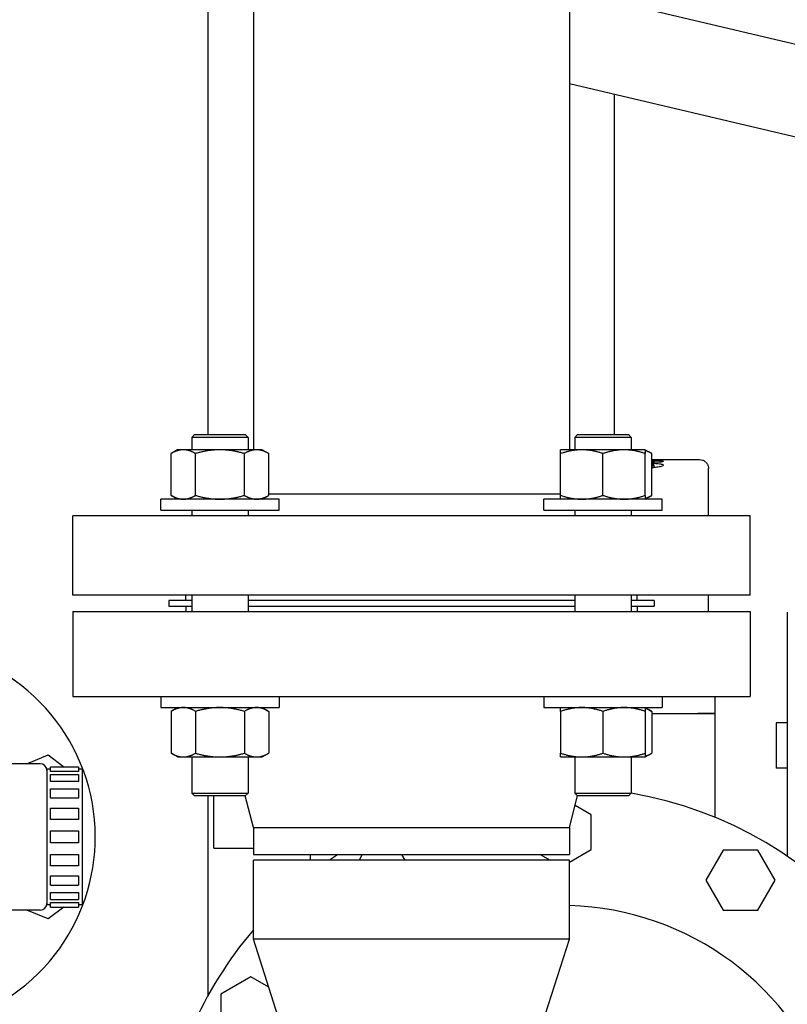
# Model space of a CAD drawing. Header units: inches. Extents: x 24 to 1128, y -69 to 748.
# Tile 247 of 256: x 385.57 to 394.07, y 204.43 to 215.33. Entities that reach past the tile are written whole.
import ezdxf

# ---------------------------------------------------------------- set-up
doc = ezdxf.new("R2010")
doc.units = ezdxf.units.IN
doc.header["$LTSCALE"] = 32
doc.header["$MEASUREMENT"] = 0
doc.layers.add('Visible (ANSI)', color=7, linetype='Continuous', lineweight=30)

msp = doc.modelspace()

# ---------------------------------------------------------------- linework, layer by layer
at = {"layer": 'Visible (ANSI)'}
for p, q in [((388.15563, 218.04617), (388.15563, 210.57006)), ((391.65563, 218.04617), (391.65563, 210.57006)), ((397.65571, 214.23257), (391.65563, 215.64929)), ((387.65563, 210.73806), (387.65563, 215.56627)), ((397.42591, 213.25933), (391.65563, 214.6218)), ((392.15563, 210.73806), (392.15563, 214.50374)), ((387.50311, 210.73806), (387.47181, 210.70676)), ((387.50311, 210.73806), (388.06551, 210.73806)), ((388.06551, 210.73806), (388.09681, 210.70676)), ((391.74575, 210.73806), (391.71445, 210.70676)), ((391.74575, 210.73806), (392.30815, 210.73806)), ((392.30815, 210.73806), (392.33945, 210.70676)), ((388.09681, 210.70676), (387.47181, 210.70676)), ((387.47181, 210.70676), (387.47181, 210.57006)), ((388.09681, 210.70676), (388.09681, 210.57006)), ((392.33945, 210.70676), (391.71445, 210.70676)), ((391.71445, 210.70676), (391.71445, 210.57006)), ((392.33945, 210.70676), (392.33945, 210.57006)), ((387.31556, 210.57006), (387.24305, 210.52819)), ((387.24305, 210.06493), (387.24305, 210.52819)), ((387.37836, 210.57006), (387.31556, 210.57006)), ((387.78431, 210.57006), (387.37836, 210.57006)), ((387.51368, 210.06493), (387.51368, 210.52819)), ((388.19026, 210.57006), (387.78431, 210.57006)), ((388.05495, 210.06493), (388.05495, 210.52819)), ((388.25306, 210.57006), (388.19026, 210.57006)), ((388.25306, 210.57006), (388.32558, 210.52819)), ((388.32558, 210.06493), (388.32558, 210.52819)), ((391.79258, 210.57006), (391.5582, 210.57006)), ((391.5582, 210.06493), (391.5582, 210.52819)), ((392.26133, 210.57006), (391.79258, 210.57006)), ((392.02695, 210.06493), (392.02695, 210.52819)), ((392.4957, 210.57006), (392.26133, 210.57006)), ((392.4957, 210.57006), (392.56822, 210.52819)), ((392.4957, 210.06493), (392.4957, 210.52819)), ((392.56822, 210.06493), (392.56822, 210.52819)), ((392.56822, 210.46154), (392.5764, 210.46154)), ((392.56822, 210.46153), (392.5764, 210.46153)), ((392.5764, 210.4603), (392.56822, 210.4603)), ((392.66207, 210.43211), (392.56822, 210.43211)), ((392.5764, 210.46154), (392.5764, 210.46153)), ((392.5764, 210.4603), (392.5764, 210.46153)), ((392.5764, 210.46138), (392.67925, 210.46138)), ((392.5764, 210.4603), (392.5764, 210.45704)), ((392.67925, 210.45704), (392.5764, 210.45704)), ((392.59223, 210.43211), (392.59223, 210.44372)), ((392.59223, 210.37264), (392.59223, 210.39921)), ((392.67925, 210.46153), (392.67925, 210.46154)), ((392.67925, 210.46154), (393.09567, 210.46154)), ((392.67925, 210.46153), (392.81375, 210.46153)), ((392.67925, 210.4603), (392.67925, 210.46153)), ((392.81375, 210.4603), (392.67925, 210.4603)), ((392.67925, 210.45704), (392.67925, 210.4603)), ((392.81375, 210.4603), (392.81375, 210.46153)), ((393.19568, 209.84017), (393.19568, 210.36154)), ((387.31556, 210.02306), (387.24305, 210.06493)), ((388.25306, 210.02306), (388.32558, 210.06493)), ((391.5582, 210.08017), (388.32558, 210.08017)), ((392.4957, 210.02306), (392.56822, 210.06493)), ((388.44056, 210.02306), (387.12806, 210.02306)), ((387.12806, 209.90106), (387.12806, 210.02306)), ((388.44056, 209.90106), (388.44056, 210.02306)), ((392.6832, 210.02306), (391.3707, 210.02306)), ((391.3707, 209.90106), (391.3707, 210.02306)), ((392.6832, 209.90106), (392.6832, 210.02306)), ((393.65563, 209.84017), (386.15563, 209.84017)), ((386.15563, 208.96017), (386.15563, 209.84017)), ((387.12806, 209.90106), (388.44056, 209.90106)), ((387.47181, 209.90106), (387.47181, 209.84017)), ((388.09681, 209.90106), (388.09681, 209.84017)), ((391.3707, 209.90106), (392.6832, 209.90106)), ((391.71445, 209.90106), (391.71445, 209.84017)), ((392.33945, 209.90106), (392.33945, 209.84017)), ((393.65563, 208.96017), (393.65563, 209.84017)), ((393.65563, 208.96017), (386.15563, 208.96017)), ((387.47181, 208.90056), (387.21813, 208.90056)), ((387.21813, 208.90056), (387.21813, 208.83806)), ((387.40563, 208.90056), (387.40563, 208.96017)), ((387.47181, 208.96017), (387.47181, 208.77806)), ((388.09681, 208.96017), (388.09681, 208.77806)), ((391.71445, 208.90056), (388.09681, 208.90056)), ((391.71445, 208.96017), (391.71445, 208.77806)), ((392.33945, 208.96017), (392.33945, 208.77806)), ((392.59313, 208.90056), (392.33945, 208.90056)), ((392.40563, 208.90056), (392.40563, 208.96017)), ((392.59313, 208.90056), (392.59313, 208.83806)), ((393.19568, 208.77806), (393.19568, 208.96017)), ((386.15563, 208.77806), (393.65563, 208.77806)), ((386.15563, 208.77806), (386.15563, 207.83806)), ((387.21813, 208.83806), (387.47181, 208.83806)), ((387.40563, 208.83806), (387.40563, 208.77806)), ((388.09681, 208.83806), (391.71445, 208.83806)), ((392.33945, 208.83806), (392.59313, 208.83806)), ((392.40563, 208.83806), (392.40563, 208.77806)), ((393.65563, 208.77806), (393.65563, 207.83806)), ((394.06863, 208.77117), (394.06863, 206.07035)), ((386.15563, 207.83806), (393.65563, 207.83806)), ((387.12806, 207.83806), (387.12806, 207.71606)), ((388.44056, 207.83806), (388.44056, 207.71606)), ((391.3707, 207.83806), (391.3707, 207.71606)), ((392.6832, 207.83806), (392.6832, 207.71606)), ((393.26568, 207.83806), (393.26568, 207.64855)), ((387.12806, 207.71606), (388.44056, 207.71606)), ((387.31556, 207.71606), (387.24305, 207.67419)), ((387.24305, 207.67419), (387.24305, 207.21093)), ((387.51368, 207.67419), (387.51368, 207.21093)), ((388.05495, 207.67419), (388.05495, 207.21093)), ((388.25306, 207.71606), (388.32558, 207.67419)), ((388.32558, 207.67419), (388.32558, 207.21093)), ((391.3707, 207.71606), (392.6832, 207.71606)), ((391.5582, 207.67419), (391.5582, 207.21093)), ((392.02695, 207.67419), (392.02695, 207.21093)), ((392.4957, 207.71606), (392.56822, 207.67419)), ((392.4957, 207.67419), (392.4957, 207.21093)), ((392.56822, 207.67419), (392.56822, 207.21093)), ((392.56822, 207.64855), (393.07818, 207.64855)), ((392.56822, 207.64855), (393.07818, 207.64855)), ((393.07818, 207.64855), (393.26568, 207.64855)), ((393.26568, 207.64855), (393.07818, 207.64855)), ((393.26568, 207.64855), (393.26568, 206.50094)), ((393.94363, 207.54617), (393.94363, 207.04617)), ((394.06863, 207.54617), (393.94363, 207.54617)), ((385.64619, 207.09367), (385.88314, 207.19182)), ((385.88314, 207.19182), (386.05448, 207.06035)), ((387.31556, 207.16906), (387.24305, 207.21093)), ((387.31556, 207.16906), (387.37836, 207.16906)), ((387.37836, 207.16906), (387.78431, 207.16906)), ((387.47181, 207.16906), (387.47181, 206.76936)), ((387.78431, 207.16906), (388.19026, 207.16906)), ((388.09681, 207.16906), (388.09681, 206.76936)), ((388.19026, 207.16906), (388.25306, 207.16906)), ((388.25306, 207.16906), (388.32558, 207.21093)), ((391.5582, 207.16906), (391.79258, 207.16906)), ((391.71445, 207.16906), (391.71445, 206.76936)), ((391.79258, 207.16906), (392.26133, 207.16906)), ((392.26133, 207.16906), (392.4957, 207.16906)), ((392.33945, 207.16906), (392.33945, 206.76936)), ((392.4957, 207.16906), (392.56822, 207.21093)), ((385.79363, 207.09367), (384.76918, 207.09367)), ((385.86863, 207.03367), (385.86863, 205.53367)), ((385.90763, 207.03367), (385.86863, 207.03367)), ((385.90763, 207.0078), (385.90763, 207.06035)), ((385.90763, 207.06035), (386.21963, 207.06035)), ((386.21963, 207.0078), (385.90763, 207.0078)), ((386.21963, 207.06035), (386.21963, 207.0078)), ((386.25863, 207.03367), (386.21963, 207.03367)), ((386.25863, 207.03367), (386.25863, 205.53367)), ((394.06863, 207.04617), (393.94363, 207.04617)), ((385.90763, 206.89734), (385.90763, 206.97571)), ((385.90763, 206.97571), (386.21963, 206.97571)), ((386.21963, 206.89734), (385.90763, 206.89734)), ((386.21963, 206.97571), (386.21963, 206.89734)), ((385.90763, 206.71286), (385.90763, 206.81666)), ((385.90763, 206.81666), (386.21963, 206.81666)), ((386.21963, 206.81666), (386.21963, 206.71286)), ((386.21963, 206.71286), (385.90763, 206.71286)), ((387.47181, 206.76936), (388.09681, 206.76936)), ((387.50311, 206.73806), (387.47181, 206.76936)), ((388.06551, 206.73806), (387.50311, 206.73806)), ((387.65563, 204.53314), (387.65563, 206.73806)), ((387.71568, 206.15855), (387.71568, 206.73806)), ((388.15563, 206.38695), (388.0649, 206.73806)), ((388.06551, 206.73806), (388.09681, 206.76936)), ((391.65563, 206.38695), (391.74637, 206.73806)), ((391.71445, 206.76936), (392.33945, 206.76936)), ((391.74575, 206.73806), (391.71445, 206.76936)), ((392.30815, 206.73806), (391.74575, 206.73806)), ((392.30815, 206.73806), (392.33945, 206.76936)), ((385.90763, 206.47661), (385.90763, 206.60173)), ((385.90763, 206.60173), (386.21963, 206.60173)), ((386.21963, 206.60173), (386.21963, 206.47661)), ((391.89757, 206.52843), (391.71886, 206.63161)), ((386.21963, 206.47661), (385.90763, 206.47661)), ((391.89757, 206.14507), (391.89757, 206.52843)), ((388.15563, 206.38695), (391.65563, 206.38695)), ((388.15563, 206.38695), (388.15563, 206.08806)), ((391.65563, 206.38695), (391.65563, 206.08806)), ((385.90763, 206.2171), (385.90763, 206.35024)), ((385.90763, 206.35024), (386.21963, 206.35024)), ((386.21963, 206.35024), (386.21963, 206.2171)), ((386.21963, 206.2171), (385.90763, 206.2171)), ((387.71568, 206.15855), (387.90318, 206.15855)), ((387.90318, 206.15855), (388.15563, 206.15855)), ((391.65563, 206.00538), (391.89757, 206.14507)), ((393.35885, 206.13691), (393.16717, 205.80491)), ((393.74221, 206.13691), (393.35885, 206.13691)), ((393.93389, 205.80491), (393.74221, 206.13691)), ((385.90763, 205.96561), (385.90763, 206.09073)), ((385.90763, 206.09073), (386.21963, 206.09073)), ((386.21963, 206.09073), (386.21963, 205.96561)), ((388.15563, 206.08806), (391.65563, 206.08806)), ((391.65563, 206.02556), (388.15563, 206.02556)), ((388.15563, 205.15056), (388.15563, 206.02556)), ((388.78363, 206.08806), (388.78363, 206.02556)), ((389.36078, 206.08806), (389.3247, 206.02556)), ((389.83657, 206.02556), (389.80048, 206.08806)), ((391.33231, 206.08806), (391.44056, 206.02556)), ((391.65563, 205.15056), (391.65563, 206.02556)), ((386.21963, 205.96561), (385.90763, 205.96561)), ((385.90763, 205.75068), (385.90763, 205.85448)), ((385.90763, 205.85448), (386.21963, 205.85448)), ((386.21963, 205.85448), (386.21963, 205.75068)), ((385.90763, 205.75068), (386.21963, 205.75068)), ((393.16717, 205.80491), (393.35885, 205.47291)), ((393.74221, 205.47291), (393.93389, 205.80491)), ((385.90763, 205.59163), (385.90763, 205.67)), ((385.90763, 205.67), (386.21963, 205.67)), ((385.90763, 205.59163), (386.21963, 205.59163)), ((386.21963, 205.67), (386.21963, 205.59163)), ((385.90763, 205.53367), (385.86863, 205.53367)), ((386.05448, 205.50699), (385.88314, 205.37552)), ((385.90763, 205.50699), (385.90763, 205.55954)), ((385.90763, 205.55954), (386.21963, 205.55954)), ((385.90763, 205.50699), (386.21963, 205.50699)), ((386.21963, 205.55954), (386.21963, 205.50699)), ((386.25863, 205.53367), (386.21963, 205.53367)), ((385.79363, 205.47367), (385.48462, 205.47367)), ((385.88314, 205.37552), (385.64619, 205.47367)), ((393.35885, 205.47291), (393.74221, 205.47291)), ((391.65563, 205.15056), (388.15563, 205.15056)), ((388.45263, 204.22245), (388.15563, 205.15056)), ((391.35864, 204.22245), (391.65563, 205.15056)), ((388.12757, 204.73511), (387.79557, 204.54343)), ((388.32506, 204.62109), (388.12757, 204.73511)), ((387.79557, 204.54343), (387.79557, 204.16007))]:
    msp.add_line(p, q, dxfattribs=at)
for centre, radius, start, end in [((384.27863, 206.28367), 2.125, 226.775516, 100.359541), ((385.79363, 207.01867), 0.075, 0, 90), ((391.56563, 202.36685), 4.47, 278.693422, 80.031067), ((391.56563, 202.36685), 4.47, 123.645141, 125.064794), ((385.79363, 205.54867), 0.075, 270, 0), ((391.56563, 202.36685), 3.159, 308.525823, 88.367421), ((391.56563, 202.36685), 4.47, 139.717295, 173.110378)]:
    msp.add_arc(centre, radius, start, end, dxfattribs=at)
for points, weights in [([(387.37836, 210.57006), (387.31556, 210.57006), (387.24305, 210.52819)], [1, 1.0379548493, 1]), ([(387.51368, 210.52819), (387.44116, 210.57006), (387.37836, 210.57006)], [1, 1.0379548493, 1]), ([(387.78431, 210.57006), (387.65871, 210.57006), (387.51368, 210.52819)], [1, 1.0379548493, 1]), ([(388.05495, 210.52819), (387.90991, 210.57006), (387.78431, 210.57006)], [1, 1.0379548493, 1]), ([(388.19026, 210.57006), (388.12746, 210.57006), (388.05495, 210.52819)], [1, 1.0379548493, 1]), ([(388.32558, 210.52819), (388.25306, 210.57006), (388.19026, 210.57006)], [1, 1.0379548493, 1]), ([(391.5582, 210.52819), (391.5582, 210.57006), (391.5582, 210.57006)], [1, 1.0379548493, 1]), ([(391.79258, 210.57006), (391.6838, 210.57006), (391.5582, 210.52819)], [1, 1.0379548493, 1]), ([(392.02695, 210.52819), (391.90135, 210.57006), (391.79258, 210.57006)], [1, 1.0379548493, 1]), ([(392.26133, 210.57006), (392.15255, 210.57006), (392.02695, 210.52819)], [1, 1.0379548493, 1]), ([(392.4957, 210.52819), (392.3701, 210.57006), (392.26133, 210.57006)], [1, 1.0379548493, 1]), ([(392.4957, 210.57006), (392.4957, 210.57006), (392.4957, 210.52819)], [1, 1.0379548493, 1]), ([(392.56822, 210.52819), (392.52998, 210.55027), (392.4957, 210.56051)], [1, 1.01965956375, 1.01895290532]), ([(387.24305, 210.06493), (387.31556, 210.02306), (387.37836, 210.02306)], [1, 1.0379548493, 1]), ([(387.37836, 210.02306), (387.44116, 210.02306), (387.51368, 210.06493)], [1, 1.0379548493, 1]), ([(387.51368, 210.06493), (387.65871, 210.02306), (387.78431, 210.02306)], [1, 1.0379548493, 1]), ([(387.78431, 210.02306), (387.90991, 210.02306), (388.05495, 210.06493)], [1, 1.0379548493, 1]), ([(388.05495, 210.06493), (388.12746, 210.02306), (388.19026, 210.02306)], [1, 1.0379548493, 1]), ([(388.19026, 210.02306), (388.25306, 210.02306), (388.32558, 210.06493)], [1, 1.0379548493, 1]), ([(391.5582, 210.06493), (391.6838, 210.02306), (391.79258, 210.02306)], [1, 1.0379548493, 1]), ([(391.5582, 210.02306), (391.5582, 210.02306), (391.5582, 210.06493)], [1, 1.0379548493, 1]), ([(391.79258, 210.02306), (391.90135, 210.02306), (392.02695, 210.06493)], [1, 1.0379548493, 1]), ([(392.02695, 210.06493), (392.15255, 210.02306), (392.26133, 210.02306)], [1, 1.0379548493, 1]), ([(392.26133, 210.02306), (392.3701, 210.02306), (392.4957, 210.06493)], [1, 1.0379548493, 1]), ([(392.4957, 210.03261), (392.52998, 210.04285), (392.56822, 210.06493)], [1.01895290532, 1.01965956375, 1]), ([(392.4957, 210.06493), (392.4957, 210.02306), (392.4957, 210.02306)], [1, 1.0379548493, 1]), ([(387.37836, 207.71606), (387.31556, 207.71606), (387.24305, 207.67419)], [1, 1.0379548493, 1]), ([(387.51368, 207.67419), (387.44116, 207.71606), (387.37836, 207.71606)], [1, 1.0379548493, 1]), ([(387.78431, 207.71606), (387.65871, 207.71606), (387.51368, 207.67419)], [1, 1.0379548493, 1]), ([(388.05495, 207.67419), (387.90991, 207.71606), (387.78431, 207.71606)], [1, 1.0379548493, 1]), ([(388.19026, 207.71606), (388.12746, 207.71606), (388.05495, 207.67419)], [1, 1.0379548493, 1]), ([(388.32558, 207.67419), (388.25306, 207.71606), (388.19026, 207.71606)], [1, 1.0379548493, 1]), ([(391.5582, 207.67419), (391.5582, 207.71606), (391.5582, 207.71606)], [1, 1.0379548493, 1]), ([(391.79258, 207.71606), (391.6838, 207.71606), (391.5582, 207.67419)], [1, 1.0379548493, 1]), ([(392.02695, 207.67419), (391.90135, 207.71606), (391.79258, 207.71606)], [1, 1.0379548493, 1]), ([(392.26133, 207.71606), (392.15255, 207.71606), (392.02695, 207.67419)], [1, 1.0379548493, 1]), ([(392.4957, 207.67419), (392.3701, 207.71606), (392.26133, 207.71606)], [1, 1.0379548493, 1]), ([(392.4957, 207.71606), (392.4957, 207.71606), (392.4957, 207.67419)], [1, 1.0379548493, 1]), ([(392.56822, 207.67419), (392.52998, 207.69627), (392.4957, 207.70651)], [1, 1.01965956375, 1.01895290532]), ([(387.24305, 207.21093), (387.31556, 207.16906), (387.37836, 207.16906)], [1, 1.0379548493, 1]), ([(387.37836, 207.16906), (387.44116, 207.16906), (387.51368, 207.21093)], [1, 1.0379548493, 1]), ([(387.51368, 207.21093), (387.65871, 207.16906), (387.78431, 207.16906)], [1, 1.0379548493, 1]), ([(387.78431, 207.16906), (387.90991, 207.16906), (388.05495, 207.21093)], [1, 1.0379548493, 1]), ([(388.05495, 207.21093), (388.12746, 207.16906), (388.19026, 207.16906)], [1, 1.0379548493, 1]), ([(388.19026, 207.16906), (388.25306, 207.16906), (388.32558, 207.21093)], [1, 1.0379548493, 1]), ([(391.5582, 207.16906), (391.5582, 207.16906), (391.5582, 207.21093)], [1, 1.0379548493, 1]), ([(391.5582, 207.21093), (391.6838, 207.16906), (391.79258, 207.16906)], [1, 1.0379548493, 1]), ([(391.79258, 207.16906), (391.90135, 207.16906), (392.02695, 207.21093)], [1, 1.0379548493, 1]), ([(392.02695, 207.21093), (392.15255, 207.16906), (392.26133, 207.16906)], [1, 1.0379548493, 1]), ([(392.26133, 207.16906), (392.3701, 207.16906), (392.4957, 207.21093)], [1, 1.0379548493, 1]), ([(392.4957, 207.17861), (392.52998, 207.18885), (392.56822, 207.21093)], [1.01895290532, 1.01965956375, 1]), ([(392.4957, 207.21093), (392.4957, 207.16906), (392.4957, 207.16906)], [1, 1.0379548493, 1])]:
    msp.add_rational_spline(points, weights, degree=2, dxfattribs=at)
for points, knots in [([(392.56821, 210.43632), (392.57233, 210.43701), (392.575, 210.43754), (392.58821, 210.44022), (392.5915, 210.44198), (392.59223, 210.44372)], [-0.251939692, -0.251939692, -0.251939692, -0.251939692, -0.222765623, -0.222765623, 0, 0, 0, 0]), ([(392.56821, 210.39207), (392.57082, 210.39234), (392.57343, 210.39266), (392.57831, 210.3934), (392.58251, 210.3941), (392.59092, 210.39669), (392.5919, 210.398), (392.59223, 210.39921)], [-0.214014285, -0.214014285, -0.214014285, -0.214014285, -0.14531996, -0.14531996, -0.082385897, -0.082385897, 0, 0, 0, 0]), ([(392.56822, 210.45509), (392.57548, 210.45503), (392.58435, 210.45492), (392.61329, 210.45439), (392.62794, 210.45386), (392.64863, 210.45289), (392.66009, 210.45227), (392.69203, 210.44887), (392.69442, 210.44646), (392.69507, 210.44398)], [-0.758871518, -0.758871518, -0.758871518, -0.758871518, -0.67073928, -0.67073928, -0.489829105, -0.489829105, -0.319068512, -0.319068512, 0, 0, 0, 0]), ([(392.59223, 210.44372), (392.59171, 210.44507), (392.58927, 210.44612), (392.58078, 210.44735), (392.57753, 210.44767), (392.57179, 210.448), (392.57002, 210.44809), (392.56822, 210.44815)], [-0.17954528, -0.17954528, -0.17954528, -0.17954528, -0.094081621, -0.094081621, -0.054562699, -0.054562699, -0.03809256, -0.03809256, -0.03809256, -0.03809256]), ([(392.56822, 210.42221), (392.58843, 210.42136), (392.60702, 210.42024), (392.64637, 210.41681), (392.66168, 210.41449), (392.67782, 210.41089), (392.68486, 210.40899), (392.6945, 210.40323), (392.6948, 210.40112), (392.69507, 210.39921)], [-0.720770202, -0.720770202, -0.720770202, -0.720770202, -0.534740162, -0.534740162, -0.274662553, -0.274662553, -0.130549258, -0.130549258, 0, 0, 0, 0]), ([(392.59223, 210.39921), (392.59187, 210.40114), (392.58917, 210.40241), (392.58448, 210.40373), (392.5816, 210.40433), (392.57366, 210.40538), (392.57097, 210.40567), (392.56822, 210.40594)], [-0.188692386, -0.188692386, -0.188692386, -0.188692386, -0.104049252, -0.104049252, -0.049014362, -0.049014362, -0.019639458, -0.019639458, -0.019639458, -0.019639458]), ([(392.69507, 210.39921), (392.69441, 210.39446), (392.68933, 210.38952), (392.65759, 210.38051), (392.63831, 210.3777), (392.60515, 210.37356), (392.58515, 210.37195), (392.56822, 210.37088)], [-0.332396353, -0.332396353, -0.332396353, -0.332396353, -0.288794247, -0.288794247, -0.250975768, -0.250975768, -0.193705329, -0.193705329, -0.193705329, -0.193705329]), ([(392.69507, 210.44398), (392.69485, 210.44293), (392.69457, 210.44131), (392.68573, 210.43788), (392.68206, 210.43672), (392.67357, 210.43443), (392.66841, 210.43327), (392.66207, 210.43211)], [-0.533569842, -0.533569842, -0.533569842, -0.533569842, -0.250379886, -0.250379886, -0.125184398, -0.125184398, 0, 0, 0, 0]), ([(393.09568, 210.46154), (393.10648, 210.46154), (393.11741, 210.45974), (393.13791, 210.45283), (393.14773, 210.44761), (393.16496, 210.43446), (393.17259, 210.42637), (393.18469, 210.40839), (393.18932, 210.39828), (393.19449, 210.37929), (393.19568, 210.37038), (393.19568, 210.36154)], [0, 0, 0, 0, 0.082257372, 0.082257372, 0.164832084, 0.164832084, 0.247395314, 0.247395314, 0.329958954, 0.329958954, 0.39731578, 0.39731578, 0.39731578, 0.39731578])]:
    msp.add_open_spline(points, degree=3, knots=knots, dxfattribs=at)

doc.saveas('drawing.dxf')
